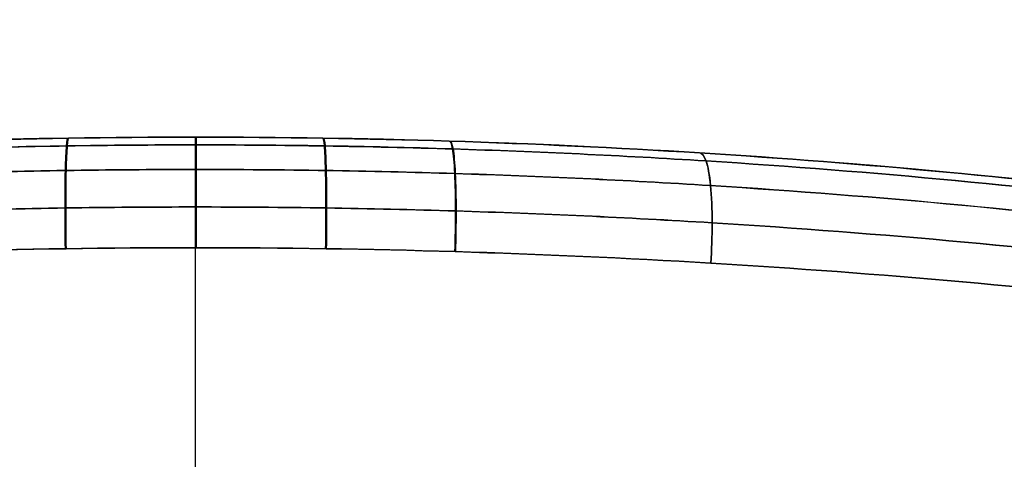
# Model space of a CAD drawing. Header units: millimetres. Extents: x -70 to 70, y -74 to 66.
# Tile 32 of 77: x -14.318 to -12.537, y 10.021 to 10.817. Entities that reach past the tile are written whole.
import ezdxf

# ---------------------------------------------------------------- set-up
doc = ezdxf.new("R2010")
doc.units = ezdxf.units.MM
doc.header["$MEASUREMENT"] = 0
doc.layers.add('Predefinito', color=18, linetype='Continuous', true_color=0x000000)

msp = doc.modelspace()

# ---------------------------------------------------------------- linework, layer by layer
at = {"layer": 'Predefinito', "color": 9, "true_color": 0xc4c4c4}
for p, q in [((-14, 10.6045, 31.1544), (-14, 10.6045, 25.6456)), ((-14, 8.8, 25.4456), (-14, 10.4045, 25.4456)), ((-14, 8.8, 31.3544), (-14, 10.4045, 31.3544))]:
    msp.add_line(p, q, dxfattribs=at)
for centre, radius, start, end in [((0, -4, 2), 70, 90, 180), ((0, -4, 4), 70, 90, 180), ((0, -4, 3), 70, 90, 270), ((0, -4), 65, 90, 180), ((0, -4, 2), 65, 90, 180), ((0, -4, 1), 65, 90, 270), ((0, -4, 2), 25, 90, 180), ((0, -4), 25, 90, 180), ((0, -4, 1), 25, 90, 270), ((-14, -4, 28.4), 14.6045, 75.73245, 104.26755)]:
    msp.add_arc(centre, radius, start, end, dxfattribs=at)
for points in [[(-14, 10.6045, 25.6456), (-14.6153, 10.6045, 25.6456), (-15.2178, 10.5654, 25.7427), (-15.798, 10.4934, 25.9338)], [(-15.798, 10.4934, 30.8662), (-15.2164, 10.5656, 31.0577), (-14.6159, 10.6045, 31.1544), (-14, 10.6045, 31.1544)], [(-12.202, 10.4934, 25.9338), (-12.7836, 10.5656, 25.7423), (-13.3841, 10.6045, 25.6456), (-14, 10.6045, 25.6456)], [(-14, 10.6045, 31.1544), (-13.3847, 10.6045, 31.1544), (-12.7822, 10.5654, 31.0573), (-12.202, 10.4934, 30.8662)]]:
    msp.add_open_spline(points, degree=3, dxfattribs=at)
for points, knots in [([(-14.2314, 10.6027, 31.1498), (-14.2324, 10.6027, 31.1734), (-14.2343, 10.5941, 31.2243), (-14.2365, 10.5483, 31.2953), (-14.2372, 10.4772, 31.3411), (-14.2367, 10.4262, 31.3496), (-14.2364, 10.4027, 31.3496)], [0.0000198, 0.0000198, 0.0000198, 0.0000198, 0.1003407, 0.2006815, 0.3010222, 0.4013605, 0.4013605, 0.4013605, 0.4013605]), ([(-14.2296, 10.6027, 25.6501), (-14.2306, 10.6027, 25.6266), (-14.2325, 10.5941, 25.5757), (-14.2347, 10.5483, 25.5046), (-14.2354, 10.4772, 25.4589), (-14.235, 10.4263, 25.4504), (-14.2346, 10.4027, 25.4504)], [0.0000216, 0.0000216, 0.0000216, 0.0000216, 0.1003407, 0.2006815, 0.3010222, 0.4013605, 0.4013605, 0.4013605, 0.4013605]), ([(-14.0009, 10.6045, 31.1544), (-14.0009, 10.6045, 31.178), (-14.0009, 10.596, 31.2289), (-14.001, 10.5502, 31.3), (-14.001, 10.4789, 31.3458), (-14.001, 10.428, 31.3544), (-14.001, 10.4044, 31.3544)], [0.0000192, 0.0000192, 0.0000192, 0.0000192, 0.1003407, 0.2006815, 0.3010222, 0.4013603, 0.4013603, 0.4013603, 0.4013603]), ([(-13.9991, 10.6045, 25.6456), (-13.9991, 10.6045, 25.622), (-13.9991, 10.596, 25.5711), (-13.999, 10.5502, 25.5), (-13.999, 10.4789, 25.4542), (-13.999, 10.428, 25.4456), (-13.999, 10.4044, 25.4456)], [0.0000192, 0.0000192, 0.0000192, 0.0000192, 0.1003407, 0.2006815, 0.3010222, 0.4013603, 0.4013603, 0.4013603, 0.4013603]), ([(-13.7704, 10.6027, 31.1499), (-13.7694, 10.6027, 31.1734), (-13.7675, 10.5941, 31.2243), (-13.7653, 10.5483, 31.2954), (-13.7646, 10.4772, 31.3411), (-13.765, 10.4263, 31.3496), (-13.7654, 10.4027, 31.3496)], [0.0000216, 0.0000216, 0.0000216, 0.0000216, 0.1003407, 0.2006815, 0.3010222, 0.4013601, 0.4013601, 0.4013601, 0.4013601]), ([(-13.7686, 10.6027, 25.6502), (-13.7676, 10.6027, 25.6266), (-13.7657, 10.5941, 25.5757), (-13.7635, 10.5483, 25.5047), (-13.7628, 10.4772, 25.4589), (-13.7633, 10.4262, 25.4504), (-13.7636, 10.4027, 25.4504)], [0.0000198, 0.0000198, 0.0000198, 0.0000198, 0.1003407, 0.2006815, 0.3010222, 0.4013601, 0.4013601, 0.4013601, 0.4013601]), ([(-15.8188, 10.4773, 25.8654), (-15.5254, 10.514, 25.7682), (-15.0772, 10.5565, 25.658), (-14.5418, 10.5819, 25.5935), (-14.2327, 10.5893, 25.575), (-13.999, 10.5911, 25.5705), (-13.7655, 10.5892, 25.5751), (-13.4568, 10.5819, 25.5935), (-12.9225, 10.5565, 25.6579), (-12.475, 10.514, 25.7681), (-12.1812, 10.4773, 25.8654)], [-0.00003, -0.00003, -0.00003, -0.00003, 0.952967, 1.42945, 1.667692, 1.905934, 2.144176, 2.382417, 2.858901, 3.811902, 3.811902, 3.811902, 3.811902]), ([(-12.1812, 10.4773, 30.9346), (-12.4745, 10.514, 31.0318), (-12.9228, 10.5565, 31.142), (-13.4582, 10.5819, 31.2065), (-13.7673, 10.5893, 31.225), (-14.001, 10.5911, 31.2295), (-14.2345, 10.5892, 31.2249), (-14.5432, 10.5819, 31.2065), (-15.0775, 10.5565, 31.1421), (-15.525, 10.514, 31.0319), (-15.8188, 10.4773, 30.9346)], [-0.000034, -0.000034, -0.000034, -0.000034, 0.952967, 1.42945, 1.667692, 1.905934, 2.144176, 2.382417, 2.858901, 3.811897, 3.811897, 3.811897, 3.811897]), ([(-13.5413, 10.5973, 31.1363), (-13.5394, 10.5973, 31.1598), (-13.5355, 10.5886, 31.2105), (-13.5312, 10.5428, 31.2814), (-13.5297, 10.4718, 31.3269), (-13.5307, 10.4209, 31.3354), (-13.5314, 10.3974, 31.3354)], [0.0000239, 0.0000239, 0.0000239, 0.0000239, 0.1003407, 0.2006815, 0.3010222, 0.4013599, 0.4013599, 0.4013599, 0.4013599]), ([(-13.5398, 10.5973, 25.6638), (-13.5379, 10.5972, 25.6403), (-13.534, 10.5886, 25.5896), (-13.5297, 10.5428, 25.5187), (-13.5282, 10.4717, 25.4732), (-13.5292, 10.4209, 25.4647), (-13.5299, 10.3974, 25.4647)], [0.0000205, 0.0000205, 0.0000205, 0.0000205, 0.1003407, 0.2006815, 0.3010222, 0.4013599, 0.4013599, 0.4013599, 0.4013599]), ([(-13.0879, 10.576, 31.082), (-13.0841, 10.5758, 31.1052), (-13.0765, 10.5668, 31.1552), (-13.0679, 10.521, 31.2252), (-13.065, 10.4504, 31.2703), (-13.0668, 10.3999, 31.2789), (-13.0683, 10.3764, 31.2791)], [0.0000286, 0.0000286, 0.0000286, 0.0000286, 0.1003407, 0.2006815, 0.3010222, 0.4013595, 0.4013595, 0.4013595, 0.4013595]), ([(-13.0872, 10.576, 25.718), (-13.0835, 10.5758, 25.6948), (-13.0758, 10.5668, 25.6448), (-13.0673, 10.521, 25.5748), (-13.0644, 10.4504, 25.5297), (-13.0662, 10.3999, 25.5212), (-13.0677, 10.3764, 25.521)], [0.0000217, 0.0000217, 0.0000217, 0.0000217, 0.1003407, 0.2006815, 0.3010222, 0.4013595, 0.4013595, 0.4013595, 0.4013595]), ([(-15.8344, 10.4326, 25.8022), (-15.5386, 10.4693, 25.7035), (-15.0867, 10.5119, 25.5915), (-14.5465, 10.5374, 25.526), (-14.2348, 10.5447, 25.5073), (-13.999, 10.5466, 25.5026), (-13.7634, 10.5447, 25.5073), (-13.4521, 10.5373, 25.526), (-12.913, 10.5119, 25.5914), (-12.4618, 10.4694, 25.7033), (-12.1656, 10.4326, 25.8022)], [-0.00002, -0.00002, -0.00002, -0.00002, 0.952967, 1.42945, 1.667692, 1.905934, 2.144176, 2.382417, 2.858901, 3.811896, 3.811896, 3.811896, 3.811896]), ([(-12.1656, 10.4326, 30.9978), (-12.4614, 10.4693, 31.0965), (-12.9133, 10.5119, 31.2085), (-13.4535, 10.5374, 31.274), (-13.7652, 10.5447, 31.2927), (-14.001, 10.5466, 31.2974), (-14.2366, 10.5447, 31.2927), (-14.5479, 10.5373, 31.274), (-15.087, 10.5119, 31.2086), (-15.5382, 10.4694, 31.0967), (-15.8344, 10.4326, 30.9978)], [-0.000029, -0.000029, -0.000029, -0.000029, 0.952967, 1.42945, 1.667692, 1.905934, 2.144176, 2.382417, 2.858901, 3.811888, 3.811888, 3.811888, 3.811888]), ([(-15.8404, 10.3665, 25.7595), (-15.5436, 10.4026, 25.6601), (-15.0901, 10.4446, 25.5478), (-14.5482, 10.4697, 25.4817), (-14.2355, 10.4769, 25.4628), (-13.999, 10.4787, 25.4581), (-13.7627, 10.4769, 25.4629), (-13.4504, 10.4696, 25.4818), (-12.9097, 10.4446, 25.5478), (-12.4568, 10.4027, 25.66), (-12.1596, 10.3665, 25.7595)], [-0.00001, -0.00001, -0.00001, -0.00001, 0.952967, 1.42945, 1.667692, 1.905934, 2.144176, 2.382417, 2.858901, 3.811891, 3.811891, 3.811891, 3.811891]), ([(-12.1596, 10.3665, 31.0405), (-12.4564, 10.4026, 31.1399), (-12.9099, 10.4446, 31.2522), (-13.4518, 10.4697, 31.3183), (-13.7645, 10.4769, 31.3372), (-14.001, 10.4787, 31.3419), (-14.2373, 10.4769, 31.3371), (-14.5496, 10.4696, 31.3182), (-15.0903, 10.4446, 31.2522), (-15.5432, 10.4027, 31.14), (-15.8404, 10.3665, 31.0405)], [-0.000023, -0.000023, -0.000023, -0.000023, 0.952967, 1.42945, 1.667692, 1.905934, 2.144176, 2.382417, 2.858901, 3.811878, 3.811878, 3.811878, 3.811878]), ([(-15.8367, 10.2949, 25.7441), (-15.5403, 10.3314, 25.6452), (-15.2383, 10.3581, 25.5708), (-14.6252, 10.3948, 25.4711), (-14.3135, 10.4044, 25.4456), (-13.6846, 10.4044, 25.4457), (-13.3736, 10.3947, 25.4712), (-12.7617, 10.3581, 25.5709), (-12.4601, 10.3314, 25.645), (-12.1633, 10.2949, 25.7441)], [-1, -1, -1, -1, -0.75, -0.75, -0.5, -0.5, -0.25, -0.25, 0, 0, 0, 0]), ([(-12.1633, 10.2949, 31.0559), (-12.4597, 10.3314, 31.1548), (-12.7617, 10.3581, 31.2292), (-13.3748, 10.3948, 31.3289), (-13.6865, 10.4044, 31.3544), (-14.3154, 10.4044, 31.3543), (-14.6264, 10.3947, 31.3288), (-15.2383, 10.3581, 31.2292), (-15.5399, 10.3314, 31.155), (-15.8367, 10.2949, 31.0559)], [-1, -1, -1, -1, -0.75, -0.75, -0.5, -0.5, -0.25, -0.25, 0, 0, 0, 0])]:
    msp.add_open_spline(points, degree=3, knots=knots, dxfattribs=at)

doc.saveas('drawing.dxf')
